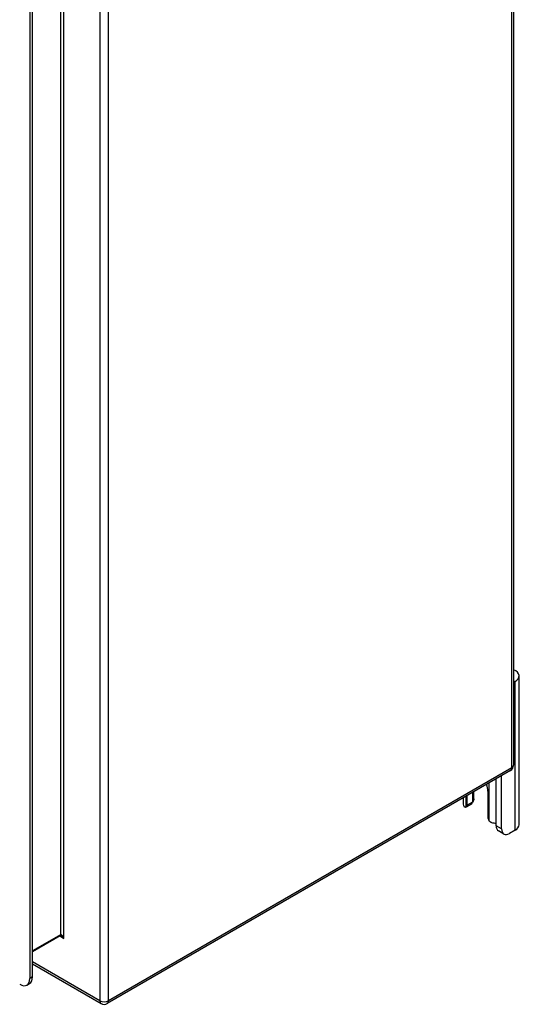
# Model space of a CAD drawing. Header units: inches. Extents: x 7 to 112, y 7 to 76.
# Tile 58 of 59: x 105.41 to 112.28, y 31.61 to 45.12. Entities that reach past the tile are written whole.
import ezdxf

# ---------------------------------------------------------------- set-up
doc = ezdxf.new("R2010")
doc.units = ezdxf.units.IN
doc.header["$MEASUREMENT"] = 0
doc.layers.add('Visible Edges(ANSI)', color=7, linetype='Continuous', lineweight=25)
doc.layers.add('Visible Tangent Edges(ANSI)', color=7, linetype='Continuous', lineweight=25)

msp = doc.modelspace()

# ---------------------------------------------------------------- linework, layer by layer
at = {"layer": 'Visible Edges(ANSI)'}
for p, q in [((112.196, 51.083), (112.196, 34.89)), ((105.554, 47.135), (105.554, 31.963)), ((105.591, 31.984), (105.591, 47.157)), ((112.272, 34.073), (112.272, 36.114)), ((112.217, 36.038), (112.196, 36.026)), ((112.154, 34.817), (106.616, 31.62)), ((112.031, 34.017), (112.031, 34.746)), ((111.957, 34.06), (111.957, 34.703)), ((111.557, 34.342), (111.557, 34.472)), ((111.631, 34.515), (111.631, 34.385)), ((111.653, 34.43), (111.653, 34.528)), ((111.844, 34.534), (111.844, 34.177)), ((111.504, 34.442), (111.504, 34.355)), ((111.619, 34.357), (111.544, 34.314)), ((112.064, 33.945), (111.989, 33.988)), ((112.217, 33.997), (112.142, 33.953)), ((105.971, 32.55), (105.591, 32.33)), ((105.591, 32.163), (106.532, 31.62)), ((105.513, 31.872), (105.55, 31.894))]:
    msp.add_line(p, q, dxfattribs=at)
at = {"layer": 'Visible Edges(ANSI)', "flags": 128}
for points in [[(111.64, 34.39), (111.639, 34.389), (111.639, 34.389), (111.639, 34.389), (111.638, 34.388), (111.638, 34.388), (111.638, 34.387), (111.637, 34.387), (111.637, 34.386), (111.637, 34.386), (111.636, 34.386), (111.636, 34.385), (111.636, 34.385), (111.635, 34.384), (111.635, 34.384), (111.635, 34.383), (111.634, 34.383), (111.634, 34.383), (111.633, 34.382), (111.633, 34.382), (111.633, 34.381), (111.632, 34.381), (111.632, 34.381), (111.632, 34.38), (111.631, 34.38)], [(111.544, 34.314), (111.543, 34.313), (111.542, 34.313), (111.541, 34.312), (111.54, 34.312), (111.539, 34.312), (111.538, 34.312), (111.537, 34.311), (111.536, 34.311), (111.534, 34.311), (111.533, 34.311), (111.532, 34.312), (111.531, 34.312), (111.53, 34.312), (111.529, 34.313), (111.528, 34.313), (111.526, 34.314), (111.525, 34.314), (111.524, 34.315), (111.523, 34.315), (111.522, 34.316), (111.521, 34.317), (111.52, 34.318), (111.519, 34.319), (111.518, 34.32)], [(111.893, 34.104), (111.891, 34.104), (111.89, 34.105), (111.888, 34.105), (111.886, 34.106), (111.884, 34.107), (111.883, 34.108), (111.881, 34.109), (111.879, 34.11), (111.877, 34.111), (111.876, 34.112), (111.874, 34.113), (111.873, 34.115), (111.871, 34.116), (111.87, 34.117), (111.868, 34.119), (111.867, 34.12), (111.865, 34.122), (111.864, 34.123), (111.863, 34.125), (111.862, 34.127), (111.86, 34.128), (111.859, 34.13), (111.858, 34.132), (111.857, 34.133)], [(105.984, 32.545), (105.978, 32.548), (105.974, 32.549), (105.972, 32.55), (105.971, 32.549)]]:
    msp.add_lwpolyline(points, dxfattribs=at)
at = {"layer": 'Visible Edges(ANSI)'}
for centre, start, end in [((112.112, 34.89), 300, 0), ((106.574, 31.692), 240, 300)]:
    msp.add_arc(centre, 0.084, start, end, dxfattribs=at)
for centre, major_axis, start_param, end_param in [((112.084, 36.114), (0.188, 0), 5.497787, 7.21427), ((111.701, 34.617), (0.102, -0.176), 0.785398, 1.303617), ((111.64, 34.355), (-0.136, 0), 0, 0.457575), ((111.513, 34.368), (0.031, -0.0537), 6.282025, 7.068583), ((111.588, 34.411), (0.031, -0.0537), 0, 0.785398), ((111.466, 34.43), (0.188, 0), 5.900503, 6.283185), ((111.888, 34.151), (-0.031, 0.0537), 0.785398, 1.571956), ((111.953, 34.174), (0.136, 0), 4.254814, 4.739895), ((112.067, 34.123), (-0.078, -0.135), 5.497787, 6.283185), ((112.084, 34.073), (0.187, 0), 5.497787, 6.283185), ((112.142, 34.08), (-0.078, -0.135), 5.497787, 7.068583), ((105.415, 32.043), (0.098, -0.17), 5.497787, 7.068583), ((105.452, 32.065), (0.098, -0.17), 0, 0.785398)]:
    msp.add_ellipse(centre, major_axis=major_axis, ratio=0.57735, start_param=start_param, end_param=end_param, dxfattribs=at)
at = {"layer": 'Visible Tangent Edges(ANSI)'}
for p, q in [((112.172, 34.856), (112.172, 51.048)), ((106.515, 47.851), (106.515, 31.658)), ((106.634, 31.658), (106.634, 47.851)), ((105.977, 47.515), (105.977, 32.564)), ((106.021, 32.513), (106.021, 47.566)), ((112.217, 33.997), (112.217, 36.038)), ((112.172, 34.856), (106.634, 31.658)), ((111.857, 34.646), (111.857, 34.133)), ((111.544, 34.314), (111.544, 34.465)), ((111.631, 34.385), (111.557, 34.342)), ((112.031, 34.017), (111.957, 34.06)), ((105.977, 32.564), (105.591, 32.341)), ((105.964, 32.546), (106.021, 32.513)), ((106.515, 31.658), (105.591, 32.191)), ((105.591, 31.984), (105.554, 31.963))]:
    msp.add_line(p, q, dxfattribs=at)
for centre, major_axis, ratio, start_param, end_param in [((112.112, 34.89), (0.084, 0), 0.57735, 5.497787, 6.283185), ((112.112, 34.89), (0.042, -0.0727), 0.57735, 0, 0.785398), ((105.999, 32.5), (-0.02, 0.0641), 0.368973, 4.794963, 6.36576), ((105.955, 32.576), (0.0155, -0.0268), 0.57735, 0, 0.785398), ((105.999, 32.5), (-0.0455, 0.0494), 0.368973, 4.629815, 5.415213), ((106.574, 31.692), (-0.084, 0), 0.57735, 0.785398, 2.356194), ((106.574, 31.692), (-0.042, -0.0727), 0.57735, 5.497787, 6.283185), ((106.574, 31.692), (0.042, -0.0727), 0.57735, 0, 0.785398)]:
    msp.add_ellipse(centre, major_axis=major_axis, ratio=ratio, start_param=start_param, end_param=end_param, dxfattribs=at)

doc.saveas('drawing.dxf')
